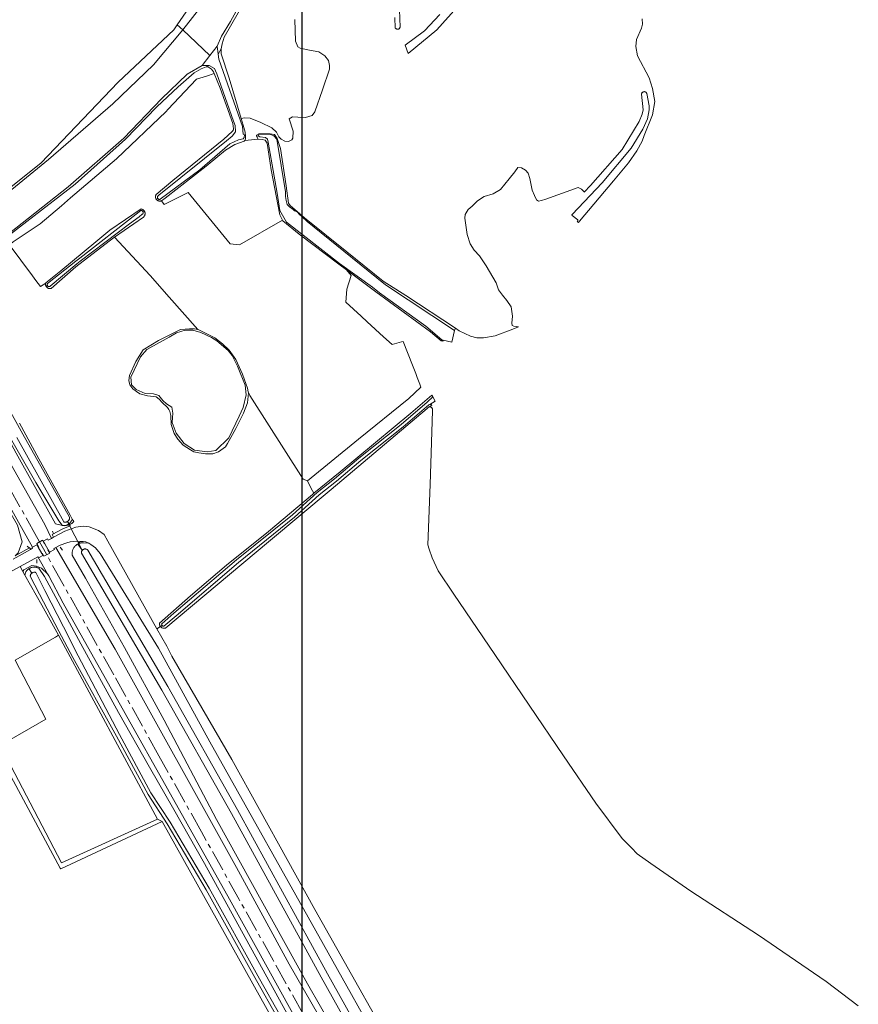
# Model space of a CAD drawing. Extents: x 154222 to 160093, y 456746 to 462495.
# Tile 16 of 254: x 156190 to 156486, y 460110 to 460459. Entities that reach past the tile are written whole.
import ezdxf

# ---------------------------------------------------------------- set-up
doc = ezdxf.new("R2010")
doc.units = 0
doc.header["$LTSCALE"] = 0.75
doc.linetypes.add('AM-AS', pattern=[16, 10, -2, 2, -2])
doc.linetypes.add('IE-TERREINAFSCHEIDING', pattern=[10, 8, -2])
doc.layers.get('DEFPOINTS').update_dxf_attribs({"linetype": 'CONTINUOUS'})
for name, color, linetype, lineweight in [('B-XX-AM-AS_SPOOR-G', 252, 'AM-AS', 18), ('B-XX-GR-BOS_GEMENGD-GV', 252, 'CONTINUOUS', 13), ('B-XX-GR-BOS_LOOF-GV', 252, 'CONTINUOUS', 13), ('B-XX-GR-GRAS-GV', 252, 'CONTINUOUS', 13), ('B-XX-GR-GROENVOORZIENING-GV', 252, 'CONTINUOUS', 18), ('B-XX-IE-TERREINAFSCHEIDING-G', 252, 'IE-TERREINAFSCHEIDING', 18), ('B-XX-KW-KUNSTWERK_DUIKER-G', 252, 'CONTINUOUS', 18), ('B-XX-OG-TERREIN_CULTUURSCHEIDING-GV', 252, 'CONTINUOUS', 18), ('B-XX-OG-TERREIN_ERF-GV', 252, 'CONTINUOUS', 18), ('B-XX-OG-WATER_MEER-GV', 252, 'CONTINUOUS', 18), ('B-XX-OG-WATER_SLOOT-GV', 252, 'CONTINUOUS', 18), ('B-XX-VH-VERHARDING_GESLOTEN-GV', 252, 'CONTINUOUS', 18), ('B-XX-VH-VERHARDING_HALFVERHARDING-GV', 252, 'CONTINUOUS', 18)]:
    doc.layers.add(name, color=color, linetype=linetype, lineweight=lineweight)

msp = doc.modelspace()

# ---------------------------------------------------------------- linework, layer by layer
at = {"layer": 'B-XX-AM-AS_SPOOR-G'}
msp.add_lwpolyline([(156295.548, 460096.787), (156279.195, 460126.128), (156267.28, 460147.477), (156253.882, 460171.497), (156238.888, 460198.336), (156222.944, 460226.888), (156204.983, 460259.071), (156195.644, 460275.849), (156179.337, 460305.042), (156165.724, 460329.395), (156152.567, 460352.997)], dxfattribs=at)
at = {"layer": 'B-XX-GR-BOS_GEMENGD-GV'}
msp.add_lwpolyline([(156162.397, 460380.075), (156197.11, 460407.816), (156224.51, 460436.387), (156244.148, 460454.959), (156245.346, 460456.704), (156258.061, 460475.222)], dxfattribs=at)
at = {"layer": 'B-XX-GR-BOS_LOOF-GV'}
for points in [[(156269.64, 460465.786), (156261.924, 460452.303), (156261.178, 460450.009), (156260.853, 460448.182), (156260.841, 460446.406), (156263.712, 460437.818), (156267.927, 460423.614), (156269.092, 460423.818), (156271.129, 460423.7), (156274.829, 460422.213), (156278.787, 460420.254), (156280.449, 460418.728), (156281.275, 460417.155), (156282.053, 460416.262), (156283.355, 460415.574), (156284.713, 460415.513), (156285.814, 460416.081), (156286.236, 460416.653), (156286.251, 460419.056), (156284.869, 460423.454), (156286.023, 460424.126), (156288.008, 460424.113), (156290.724, 460423.887), (156292.976, 460424.708), (156293.924, 460425.956), (156296.639, 460433.723), (156299.09, 460441.023), (156299.098, 460442.329), (156298.744, 460444.055), (156297.501, 460445.788), (156295.368, 460447.212), (156292.132, 460447.756), (156288.741, 460448.509), (156287.96, 460448.932), (156287.084, 460450.871), (156286.873, 460458.553)], [(156189.672, 460315.851), (156196.489, 460303.299), (156207.578, 460283.369), (156208.262, 460282.023), (156208.779, 460281.146), (156208.136, 460280.465), (156207.366, 460280.048), (156207.557, 460279.576), (156204.909, 460278.532), (156201.213, 460276.534), (156201.63, 460275.566), (156205.666, 460277.728), (156209.578, 460279.164), (156212.102, 460279.468), (156214.242, 460279.314), (156217.496, 460277.992), (156219.588, 460276.497), (156220.892, 460274.195), (156238.195, 460243.228), (156239.446, 460244.013), (156239.436, 460244.024), (156239.341, 460244.156), (156239.26, 460244.297), (156239.193, 460244.444), (156239.141, 460244.598), (156239.103, 460244.756), (156239.081, 460244.917), (156239.075, 460245.079), (156239.084, 460245.24), (156250.087, 460254.883), (156262.741, 460265.705), (156277.56, 460277.649), (156293.097, 460290.717), (156293.642, 460291.158), (156292.662, 460292.792), (156291.324, 460295.512), (156289.807, 460296.07), (156271.034, 460325.687), (156270.441, 460326.925), (156270.497, 460326.594), (156270.138, 460323.135), (156268.768, 460319.442), (156266.089, 460314.027), (156263.17, 460308.661), (156262.441, 460307.512), (156259.978, 460305.797), (156257.906, 460305.041), (156255.31, 460305.01), (156252.956, 460305.362), (156251.276, 460305.758), (156249.983, 460306.439), (156247.445, 460308.09), (156245.584, 460310.217), (156244.299, 460312.197), (156243.166, 460315.425), (156243.043, 460318.647), (156242.763, 460320.043), (156242.383, 460320.767), (156241.907, 460321.395), (156239.996, 460323.234), (156238.946, 460324.394), (156237.941, 460325.17), (156234.867, 460325.575), (156232.131, 460326.266), (156230.934, 460327.043), (156229.642, 460328.012), (156228.642, 460329.413), (156228.219, 460330.954), (156228.471, 460332.779), (156230.715, 460337.717), (156233.337, 460341.786), (156238.744, 460345.164), (156246.557, 460349.056), (156249.635, 460349.276), (156251.414, 460349.217), (156252.599, 460348.949), (156242.555, 460360.461), (156235.845, 460368.152), (156223.181, 460381.608), (156222.812, 460381.352), (156209.585, 460371.126), (156200.823, 460363.542), (156200.675, 460363.499), (156200.523, 460363.472), (156200.369, 460363.46), (156200.214, 460363.465), (156200.061, 460363.485), (156199.911, 460363.521), (156199.765, 460363.573), (156199.626, 460363.639), (156199.493, 460363.719), (156199.37, 460363.812), (156199.258, 460363.918), (156199.157, 460364.034), (156199.078, 460364.146), (156199.068, 460364.161), (156198.993, 460364.295), (156198.932, 460364.437), (156198.887, 460364.585), (156198.856, 460364.736), (156198.842, 460364.889), (156198.844, 460365.043), (156198.861, 460365.197), (156198.895, 460365.347), (156197.053, 460364.212), (156195.447, 460366.365), (156194.219, 460368.002), (156185.971, 460379)]]:
    msp.add_lwpolyline(points, dxfattribs=at)
for points in [[(156256.393, 460441.793), (156255.609, 460441.85), (156253.828, 460441.183), (156251.311, 460439.683), (156245.636, 460434.756), (156238.119, 460427.751), (156227.124, 460416.328), (156209.308, 460400.402), (156189.645, 460385.148), (156184.372, 460381.093), (156185.971, 460379), (156186.652, 460379.459), (156187.437, 460379.989), (156196.951, 460386.408), (156204.454, 460392.771), (156207.677, 460395.504), (156223.938, 460409.295), (156241.401, 460426.096), (156242.019, 460426.752), (156252.117, 460437.473), (156255.701, 460438.598), (156258.413, 460439.449), (156258.158, 460440.057), (156257.485, 460441.002)], [(156275.327, 460416.148), (156273.918, 460416.313), (156269.264, 460415.837), (156268.949, 460415.526), (156265.754, 460414.345), (156262.398, 460412.433), (156255.568, 460406.73), (156241.126, 460395.381), (156239.753, 460394.503), (156240.684, 460393.243), (156249.206, 460397.389), (156264.003, 460379.244), (156267.35, 460378.923), (156282.521, 460387.671), (156281.633, 460389.568), (156278.497, 460405.417), (156277.147, 460414.882), (156276.371, 460415.984)], [(156204.514, 460160.48), (156186.585, 460194.808), (156185.79, 460194.417), (156184.966, 460194.236), (156204.034, 460158.588), (156204.179, 460158.317), (156239.977, 460175.056), (156238.38, 460175.958)]]:
    msp.add_lwpolyline(points, close=True, dxfattribs=at)
at = {"layer": 'B-XX-GR-GRAS-GV'}
for points in [[(156185.971, 460379), (156194.219, 460368.002), (156195.447, 460366.365), (156197.053, 460364.212), (156198.895, 460365.347), (156198.944, 460365.493), (156198.962, 460365.538), (156204.223, 460369.711), (156216.656, 460379.943), (156221.554, 460384.098), (156232.617, 460391.612), (156232.71, 460391.595), (156232.867, 460391.551), (156233.019, 460391.492), (156233.164, 460391.418), (156233.301, 460391.33), (156233.429, 460391.229), (156233.547, 460391.117), (156233.653, 460390.993), (156233.681, 460390.953), (156233.747, 460390.859), (156233.827, 460390.718), (156233.893, 460390.569), (156233.943, 460390.414), (156233.979, 460390.255), (156233.998, 460390.093), (156234.002, 460389.931), (156233.99, 460389.769), (156233.962, 460389.608), (156233.918, 460389.452), (156233.859, 460389.3), (156233.786, 460389.155), (156233.698, 460389.018), (156233.598, 460388.89), (156233.485, 460388.773), (156223.181, 460381.608), (156235.845, 460368.152), (156242.555, 460360.461), (156252.599, 460348.949), (156252.95, 460348.87), (156258.604, 460346.045), (156261.379, 460343.96), (156263.721, 460341.734), (156266.102, 460338.353), (156268.425, 460333.194), (156270.219, 460328.23), (156270.441, 460326.925), (156271.034, 460325.687), (156289.807, 460296.07), (156291.324, 460295.512), (156309.382, 460310.194), (156327.156, 460324.596), (156331.458, 460328.683), (156331.095, 460329.655), (156330.161, 460332.033), (156329.601, 460333.458), (156328.465, 460336.349), (156325.154, 460344.778), (156324.537, 460344.602), (156321.305, 460343.678), (156318.246, 460346.466), (156312.488, 460351.713), (156310.28, 460353.725), (156304.901, 460358.627), (156305.298, 460363.257), (156306.753, 460368.152), (156305.208, 460370.084), (156302.469, 460372.141), (156288.38, 460382.733), (156282.663, 460387.367), (156282.521, 460387.671), (156267.35, 460378.923), (156264.003, 460379.244), (156249.206, 460397.389), (156240.684, 460393.243), (156239.753, 460394.503), (156239.74, 460394.495), (156239.589, 460394.449), (156239.435, 460394.418), (156239.279, 460394.403), (156239.122, 460394.404), (156238.966, 460394.422), (156238.812, 460394.454), (156238.662, 460394.503), (156238.518, 460394.566), (156238.381, 460394.643), (156238.253, 460394.734), (156238.134, 460394.838), (156238.027, 460394.953), (156237.944, 460395.06), (156237.931, 460395.078), (156237.849, 460395.212), (156237.781, 460395.354), (156237.727, 460395.502), (156237.689, 460395.655), (156237.667, 460395.81), (156237.66, 460395.967), (156237.669, 460396.124), (156237.695, 460396.279), (156237.735, 460396.431), (156237.791, 460396.578), (156237.853, 460396.702), (156243.802, 460401.642), (156261.871, 460416.312), (156264.814, 460418.957), (156265.288, 460419.633), (156265.29, 460419.895), (156264.989, 460421.778), (156260.576, 460434.294), (156258.413, 460439.449), (156255.701, 460438.598), (156252.117, 460437.473), (156242.019, 460426.752), (156241.401, 460426.096), (156223.938, 460409.295), (156207.677, 460395.504), (156204.454, 460392.771), (156196.951, 460386.408), (156187.437, 460379.989)], [(156485.954, 460109.891), (156474.621, 460118.589), (156450.75, 460134.889), (156426.773, 460150.456), (156412.722, 460160.204), (156407.865, 460163.715), (156405.777, 460165.758), (156402.54, 460169.057), (156393.252, 460181.621), (156381.826, 460198.267), (156357.515, 460234.124), (156343.012, 460255.48), (156337.587, 460263.698), (156335.398, 460268.303), (156334.357, 460271.338), (156333.913, 460272.937), (156334.679, 460294.241), (156335.591, 460320.231), (156335.494, 460320.84), (156335.474, 460320.942), (156335.437, 460321.059), (156335.384, 460321.17), (156335.318, 460321.272), (156335.239, 460321.366), (156335.148, 460321.448), (156335.047, 460321.517), (156334.938, 460321.573), (156334.823, 460321.615), (156334.703, 460321.641), (156334.581, 460321.651), (156334.459, 460321.645), (156334.339, 460321.623), (156334.222, 460321.586), (156334.111, 460321.534), (156333.635, 460321.102), (156299.768, 460292.509), (156277.64, 460273.958), (156241.345, 460243.531), (156241.315, 460243.518), (156241.164, 460243.466), (156241.009, 460243.428), (156240.851, 460243.407), (156240.691, 460243.401), (156240.532, 460243.411), (156240.374, 460243.437), (156240.219, 460243.479), (156240.069, 460243.536), (156239.924, 460243.607), (156239.788, 460243.693), (156239.66, 460243.791), (156239.542, 460243.902), (156239.446, 460244.013), (156238.195, 460243.228), (156241.65, 460237.044), (156243.483, 460233.546), (156264.585, 460196.995), (156293.99, 460144.002), (156329.215, 460081.507)], [(156189.129, 460270.094), (156190.61, 460274.007), (156188.918, 460279.897)], [(156323.545, 460061.598), (156291.431, 460117.729), (156259.248, 460175.8), (156240.789, 460210.9), (156226.695, 460236.616), (156212.989, 460261.083), (156208.277, 460269.29), (156208.263, 460269.387), (156208.241, 460269.631), (156208.234, 460269.875), (156208.244, 460270.119), (156208.269, 460270.362), (156208.31, 460270.602), (156208.366, 460270.84), (156208.437, 460271.073), (156208.524, 460271.301), (156208.625, 460271.523), (156208.74, 460271.738), (156208.869, 460271.944), (156209.01, 460272.142), (156209.165, 460272.33), (156209.331, 460272.507), (156209.508, 460272.673), (156209.696, 460272.827), (156209.893, 460272.968), (156210.099, 460273.096), (156210.18, 460273.139), (156210.312, 460273.209), (156210.326, 460273.216), (156210.742, 460273.738), (156211.441, 460274.113), (156209.87, 460274.209), (156207.566, 460274.004), (156206.319, 460273.621), (156204.052, 460272.755), (156202.471, 460271.977), (156223.396, 460236.064), (156266.325, 460158.786), (156284.865, 460124.678), (156308.288, 460083.91)], [(156328.868, 460016.018), (156239.977, 460175.056), (156204.179, 460158.317), (156204.034, 460158.588), (156184.966, 460194.236), (156185.79, 460194.417), (156184.128, 460198.072), (156183.027, 460197.861), (156179.246, 460204.93), (156152.403, 460191.722), (156137.574, 460184.425), (156127.943, 460207.454), (156113.324, 460200.958), (156115.14, 460177.92), (156117.197, 460155.376), (156172.275, 460143.138), (156184.62, 460148.411), (156185.453, 460145.508), (156185.476, 460145.429), (156183.952, 460144.811), (156172.89, 460140.329), (156110.254, 460153.932), (156109.416, 460154.114), (156110.446, 460073.773)]]:
    msp.add_lwpolyline(points, dxfattribs=at)
for points in [[(156156.145, 460355.16), (156198.529, 460280.067), (156200.884, 460275.166), (156201.63, 460275.566), (156201.213, 460276.534), (156204.909, 460278.532), (156207.557, 460279.576), (156207.366, 460280.048), (156207.013, 460279.856), (156205.386, 460279.646), (156202.353, 460280.318), (156188.475, 460305.352), (156170.856, 460337.654), (156161.939, 460351.931), (156160.815, 460352.505), (156159.912, 460352.65), (156159.451, 460352.883), (156158.792, 460354.038), (156158.869, 460354.78), (156158.135, 460356.091), (156158.078, 460356.192), (156157.447, 460355.941)], [(156149.313, 460351.13), (156149.099, 460351.054), (156153.696, 460343.503), (156172.821, 460307.635), (156188.918, 460279.897), (156190.61, 460274.007), (156189.129, 460270.094), (156188.09, 460268.958), (156193.22, 460271.852), (156193.341, 460271.604), (156193.868, 460271.446), (156194.266, 460271.666), (156194.068, 460272.008), (156194.245, 460272.101), (156189.316, 460280.92), (156170.025, 460315.34), (156149.732, 460351.092), (156149.638, 460351.258), (156149.579, 460351.224)], [(156212.976, 460273.938), (156213.051, 460273.908), (156213.841, 460273.459), (156214.151, 460273.438), (156213.291, 460273.891)], [(156189.849, 460265.225), (156190.809, 460263.526), (156191.109, 460264.097), (156193.949, 460265.592), (156195.68, 460265.342), (156197.423, 460264.64), (156199.492, 460262.631), (156196.05, 460268.642)], [(156238.38, 460175.958), (156203.455, 460240.913), (156202.358, 460240.289), (156188.109, 460232.182), (156198.957, 460211.28), (156182.818, 460202.02), (156186.585, 460194.808), (156204.514, 460160.48)]]:
    msp.add_lwpolyline(points, close=True, dxfattribs=at)
at = {"layer": 'B-XX-GR-GROENVOORZIENING-GV'}
msp.add_lwpolyline([(156193.513, 460271.249), (156193.868, 460271.446), (156193.341, 460271.604)], close=True, dxfattribs=at)
at = {"layer": 'B-XX-IE-TERREINAFSCHEIDING-G'}
for points in [[(156201.277, 460277.77), (156201.654, 460276.773)], [(156192.345, 460272.424), (156193.083, 460271.775)], [(156204.053, 460272.074), (156204.875, 460271.047)], [(156195.798, 460267.739), (156195.764, 460266.459)]]:
    msp.add_lwpolyline(points, dxfattribs=at)
at = {"layer": 'B-XX-KW-KUNSTWERK_DUIKER-G'}
msp.add_lwpolyline([(156211.826, 460270.993), (156206.59, 460281.128)], dxfattribs=at)
at = {"layer": 'B-XX-OG-TERREIN_CULTUURSCHEIDING-GV'}
msp.add_lwpolyline([(156187.352, 460267.835), (156193.513, 460271.249), (156193.341, 460271.604), (156193.22, 460271.852), (156188.09, 460268.958)], dxfattribs=at)
at = {"layer": 'B-XX-OG-TERREIN_ERF-GV'}
for points in [[(156344.071, 460462.865), (156337.085, 460454.917), (156326.99, 460446.611), (156325.933, 460449.458), (156332.728, 460454.619), (156338.119, 460460.328)], [(156286.873, 460458.553), (156287.084, 460450.871), (156287.96, 460448.932), (156288.741, 460448.509), (156292.132, 460447.756), (156295.368, 460447.212), (156297.501, 460445.788), (156298.744, 460444.055), (156299.098, 460442.329), (156299.09, 460441.023), (156296.639, 460433.723), (156293.924, 460425.956), (156292.976, 460424.708), (156290.724, 460423.887), (156288.008, 460424.113), (156286.023, 460424.126), (156284.869, 460423.454), (156286.251, 460419.056), (156286.236, 460416.653), (156285.814, 460416.081), (156284.713, 460415.513), (156283.355, 460415.574), (156282.053, 460416.262), (156281.275, 460417.155), (156280.449, 460418.728), (156278.787, 460420.254), (156274.829, 460422.213), (156271.129, 460423.7), (156269.092, 460423.818), (156267.927, 460423.614), (156268.62, 460421.275), (156269.335, 460418.711), (156269.482, 460417.194), (156269.477, 460416.411), (156269.264, 460415.837), (156273.918, 460416.313), (156273.35, 460417.362), (156273.35, 460417.391), (156273.352, 460417.728), (156274.138, 460418.141), (156278.214, 460418.219), (156279.674, 460417.896), (156280.71, 460416.478), (156281.785, 460413.023), (156283.789, 460399.845), (156284.637, 460393.623), (156285.207, 460392.836), (156290.35, 460388.519), (156305.266, 460376.406), (156318.05, 460366.084), (156326.115, 460361.069), (156343.605, 460349.456), (156344.946, 460348.565), (156348.956, 460346.607), (156351.199, 460346.07), (156353.55, 460346.054), (156357.629, 460346.812), (156363.914, 460349.174), (156365.868, 460349.946), (156364.286, 460350.143), (156363.659, 460350.405), (156363.503, 460351.295), (156363.768, 460353.753), (156363.303, 460356.997), (156361.842, 460359.3), (156360.223, 460361.134), (156358.866, 460363.071), (156357.981, 460365.479), (156354.538, 460371.499), (156352.085, 460375.008), (156350.309, 460376.998), (156348.796, 460379.25), (156347.755, 460382.547), (156346.927, 460388.354), (156347.086, 460389.662), (156348.135, 460391.438), (156349.549, 460392.639), (156351.435, 460394.519), (156353.739, 460396.033), (156356.931, 460396.917), (156359.601, 460398.534), (156362.589, 460402.296), (156364.58, 460404.699), (156365.681, 460406.214), (156366.936, 460406.108), (156368.4, 460405.373), (156369.287, 460404.273), (156369.964, 460402.337), (156370.795, 460398.203), (156371.524, 460396.424), (156372.254, 460394.853), (156372.986, 460394.329), (156374.032, 460394.641), (156375.602, 460395.109), (156386.959, 460399.224), (156388.214, 460398.594), (156389.049, 460397.756), (156389.092, 460397.541), (156391.349, 460399.869), (156402.563, 460412.666), (156408.489, 460422.543), (156409.644, 460425.156), (156409.96, 460426.62), (156409.393, 460432.166), (156409.406, 460432.288), (156409.435, 460432.408), (156409.479, 460432.523), (156409.538, 460432.631), (156409.61, 460432.731), (156409.694, 460432.821), (156409.789, 460432.9), (156409.894, 460432.965), (156410.006, 460433.016), (156410.123, 460433.053), (156410.137, 460433.055), (156410.244, 460433.074), (156410.367, 460433.079), (156410.49, 460433.068), (156410.609, 460433.042), (156410.725, 460433), (156410.834, 460432.943), (156410.934, 460432.873), (156411.025, 460432.791), (156411.104, 460432.697), (156411.17, 460432.594), (156411.222, 460432.483), (156411.225, 460432.477), (156412.033, 460428.077), (156412.031, 460426.612), (156411.451, 460423.475), (156409.876, 460419.816), (156405.733, 460413.127), (156395.514, 460400.903), (156384.814, 460389.688), (156384.803, 460389.669), (156384.784, 460389.604), (156384.781, 460389.536), (156384.793, 460389.47), (156384.821, 460389.409), (156384.863, 460389.355), (156384.915, 460389.313), (156386.87, 460387.805), (156386.869, 460387.733), (156386.854, 460387.601), (156386.823, 460387.472), (156386.778, 460387.348), (156386.717, 460387.229), (156386.643, 460387.119), (156386.634, 460387.109), (156387.122, 460386.781), (156387.472, 460387.345), (156399.509, 460401.566), (156404.76, 460407.863), (156407.702, 460412.122), (156409.646, 460415.581), (156410.324, 460417.529), (156413.279, 460424.885), (156414.087, 460429.637), (156413.236, 460434.23), (156412.113, 460437.925), (156408.009, 460445.689), (156407.373, 460449.077), (156407.629, 460451.563), (156409.384, 460455.482), (156409.679, 460456.899), (156409.583, 460458.764)], [(156323.823, 460461.976), (156324.091, 460455.816), (156324.045, 460455.701), (156323.984, 460455.594), (156323.909, 460455.495), (156323.823, 460455.406), (156323.726, 460455.329), (156323.62, 460455.265), (156323.506, 460455.215), (156323.388, 460455.18), (156323.309, 460455.167), (156323.266, 460455.16), (156323.142, 460455.156), (156323.019, 460455.168), (156322.899, 460455.196), (156322.784, 460455.239), (156322.676, 460455.296), (156322.575, 460455.367), (156322.485, 460455.45), (156322.407, 460455.544), (156322.385, 460455.575), (156322.183, 460459.264)], [(156182.818, 460202.02), (156198.957, 460211.28), (156188.109, 460232.182), (156202.358, 460240.289), (156203.455, 460240.913), (156197.553, 460251.587), (156191.543, 460262.227), (156190.809, 460263.526), (156189.849, 460265.225), (156184.096, 460262.055)]]:
    msp.add_lwpolyline(points, dxfattribs=at)
at = {"layer": 'B-XX-OG-WATER_MEER-GV'}
msp.add_lwpolyline([(156250.865, 460348.76), (156248.126, 460348.826), (156245.091, 460347.884), (156242.549, 460346.342), (156242.469, 460346.32), (156234.658, 460341.897), (156232.378, 460339.352), (156229.003, 460332.198), (156229.2, 460329.458), (156230.833, 460327.786), (156233.968, 460326.333), (156236.952, 460326.302), (156238.9, 460325.624), (156240.285, 460323.944), (156241.556, 460322.791), (156243.445, 460321.597), (156243.765, 460319.394), (156243.546, 460316.188), (156244.936, 460312.401), (156247.81, 460308.76), (156251.402, 460306.384), (156255.883, 460305.78), (156259.008, 460306.186), (156263.641, 460310.702), (156267.241, 460318.332), (156268.682, 460321.386), (156269.673, 460325.927), (156269.297, 460329.315), (156266.696, 460336.014), (156264.75, 460339.872), (156263.319, 460341.613), (156259.35, 460344.955), (156257.435, 460346.122), (156253.697, 460347.973)], close=True, dxfattribs=at)
at = {"layer": 'B-XX-OG-WATER_SLOOT-GV'}
for points in [[(156258.061, 460475.222), (156245.346, 460456.704), (156247.351, 460454.93), (156247.383, 460454.969), (156254.137, 460463.702)], [(156254.137, 460463.702), (156247.383, 460454.969), (156247.351, 460454.93), (156256.921, 460445.854), (156259.475, 460449.138), (156260.997, 460452.751), (156264.201, 460457.935), (156274.013, 460476.073)], [(156274.013, 460476.073), (156264.201, 460457.935), (156260.997, 460452.751), (156259.475, 460449.138), (156259.834, 460446.35), (156260.853, 460448.182), (156261.178, 460450.009), (156261.924, 460452.303), (156269.64, 460465.786)], [(156188.475, 460305.352), (156202.353, 460280.318), (156205.386, 460279.646), (156207.013, 460279.856), (156207.366, 460280.048), (156208.136, 460280.465), (156208.779, 460281.146), (156208.262, 460282.023), (156208.204, 460281.814), (156208.13, 460281.609), (156208.042, 460281.409), (156207.94, 460281.217), (156207.824, 460281.032), (156207.695, 460280.857), (156207.553, 460280.691), (156207.4, 460280.536), (156207.237, 460280.393), (156207.126, 460280.309), (156207.063, 460280.262), (156206.881, 460280.144), (156206.691, 460280.04), (156206.493, 460279.95), (156206.29, 460279.875), (156206.082, 460279.815), (156205.871, 460279.77), (156205.657, 460279.741), (156205.442, 460279.729), (156205.226, 460279.731), (156205.012, 460279.75), (156204.799, 460279.785), (156204.66, 460279.817), (156203.554, 460281.322), (156195.351, 460294.928), (156171.133, 460337.241)], [(156171.133, 460337.241), (156195.351, 460294.928), (156203.554, 460281.322), (156204.66, 460279.817), (156204.799, 460279.785), (156205.012, 460279.75), (156205.226, 460279.731), (156205.442, 460279.729), (156205.657, 460279.741), (156205.871, 460279.77), (156206.082, 460279.815), (156206.29, 460279.875), (156206.493, 460279.95), (156206.691, 460280.04), (156206.881, 460280.144), (156207.063, 460280.262), (156207.126, 460280.309), (156206.59, 460281.128), (156206.508, 460281.08), (156206.368, 460281.016), (156206.222, 460280.968), (156206.071, 460280.934), (156205.918, 460280.917), (156205.764, 460280.915), (156205.611, 460280.929), (156205.46, 460280.959), (156205.338, 460280.996), (156188.645, 460310.837)], [(156177.294, 460336.338), (156190.828, 460312.055), (156207.292, 460282.625), (156207.307, 460282.471), (156207.307, 460282.317), (156207.291, 460282.164), (156207.258, 460282.014), (156207.211, 460281.867), (156207.148, 460281.726), (156207.072, 460281.593), (156206.982, 460281.468), (156206.879, 460281.353), (156206.765, 460281.249), (156206.641, 460281.158), (156206.59, 460281.128), (156207.126, 460280.309), (156207.237, 460280.393), (156207.4, 460280.536), (156207.553, 460280.691), (156207.695, 460280.857), (156207.824, 460281.032), (156207.94, 460281.217), (156208.042, 460281.409), (156208.13, 460281.609), (156208.204, 460281.814), (156208.262, 460282.023), (156207.578, 460283.369), (156196.489, 460303.299), (156189.672, 460315.851)], [(156188.645, 460310.837), (156205.338, 460280.996), (156205.46, 460280.959), (156205.611, 460280.929), (156205.764, 460280.915), (156205.918, 460280.917), (156206.071, 460280.934), (156206.222, 460280.968), (156206.368, 460281.016), (156206.508, 460281.08), (156206.59, 460281.128), (156206.641, 460281.158), (156206.765, 460281.249), (156206.879, 460281.353), (156206.982, 460281.468), (156207.072, 460281.593), (156207.148, 460281.726), (156207.211, 460281.867), (156207.258, 460282.014), (156207.291, 460282.164), (156207.307, 460282.317), (156207.307, 460282.471), (156207.292, 460282.625), (156190.828, 460312.055), (156177.294, 460336.338)], [(156326.378, 460066.058), (156296.254, 460120.04), (156264.495, 460177.983), (156239.868, 460221.536), (156211.542, 460269.905), (156211.49, 460270), (156211.485, 460270.133), (156211.496, 460270.278), (156211.522, 460270.421), (156211.564, 460270.56), (156211.621, 460270.694), (156211.692, 460270.821), (156211.777, 460270.939), (156211.826, 460270.993), (156210.18, 460273.139), (156210.099, 460273.096), (156209.893, 460272.968), (156209.696, 460272.827), (156209.508, 460272.673), (156209.331, 460272.507), (156209.165, 460272.33), (156209.01, 460272.142), (156208.869, 460271.944), (156208.74, 460271.738), (156208.625, 460271.523), (156208.524, 460271.301), (156208.437, 460271.073), (156208.366, 460270.84), (156208.31, 460270.602), (156208.269, 460270.362), (156208.244, 460270.119), (156208.234, 460269.875), (156208.241, 460269.631), (156208.263, 460269.387), (156208.277, 460269.29), (156212.989, 460261.083), (156226.695, 460236.616), (156240.789, 460210.9), (156259.248, 460175.8), (156291.431, 460117.729), (156323.545, 460061.598)], [(156319.084, 460092.306), (156296.999, 460131.62), (156256.835, 460203.297), (156238.754, 460236.375), (156218.106, 460269.785), (156216.44, 460271.79), (156214.867, 460273.061), (156214.151, 460273.438), (156213.841, 460273.459), (156212.187, 460273.574), (156211.946, 460273.584), (156211.705, 460273.577), (156211.464, 460273.555), (156211.226, 460273.517), (156210.991, 460273.463), (156210.759, 460273.393), (156210.533, 460273.309), (156210.326, 460273.216), (156210.312, 460273.209), (156210.18, 460273.139), (156211.826, 460270.993), (156211.874, 460271.047), (156211.983, 460271.144), (156212.102, 460271.229), (156212.229, 460271.3), (156212.363, 460271.356), (156212.502, 460271.398), (156212.645, 460271.424), (156212.791, 460271.433), (156212.936, 460271.427), (156213.08, 460271.406), (156213.22, 460271.368), (156213.356, 460271.315), (156213.485, 460271.248), (156213.606, 460271.167), (156213.717, 460271.073), (156213.817, 460270.968), (156242.035, 460222.784), (156266.679, 460179.199), (156298.442, 460121.25), (156328.557, 460067.283)], [(156328.557, 460067.283), (156298.442, 460121.25), (156266.679, 460179.199), (156242.035, 460222.784), (156213.817, 460270.968), (156213.717, 460271.073), (156213.606, 460271.167), (156213.485, 460271.248), (156213.356, 460271.315), (156213.22, 460271.368), (156213.08, 460271.406), (156212.936, 460271.427), (156212.791, 460271.433), (156212.645, 460271.424), (156212.502, 460271.398), (156212.363, 460271.356), (156212.229, 460271.3), (156212.102, 460271.229), (156211.983, 460271.144), (156211.874, 460271.047), (156211.826, 460270.993), (156211.777, 460270.939), (156211.692, 460270.821), (156211.621, 460270.694), (156211.564, 460270.56), (156211.522, 460270.421), (156211.496, 460270.278), (156211.485, 460270.133), (156211.49, 460270), (156211.542, 460269.905), (156239.868, 460221.536), (156264.495, 460177.983), (156296.254, 460120.04), (156326.378, 460066.058)], [(156294.653, 460091.882), (156263.807, 460147.623), (156205.099, 460252.259), (156199.952, 460261.905), (156199.492, 460262.631), (156197.423, 460264.64), (156195.68, 460265.342), (156193.949, 460265.592), (156191.109, 460264.097), (156190.809, 460263.526), (156191.543, 460262.227), (156191.582, 460262.449), (156191.637, 460262.669), (156191.707, 460262.884), (156191.792, 460263.094), (156191.892, 460263.298), (156192.006, 460263.495), (156192.133, 460263.683), (156192.273, 460263.862), (156192.426, 460264.03), (156192.591, 460264.189), (156192.766, 460264.335), (156192.951, 460264.469), (156192.965, 460264.478), (156193.145, 460264.59), (156193.347, 460264.698), (156193.556, 460264.791), (156193.771, 460264.87), (156193.992, 460264.934), (156194.216, 460264.983), (156194.443, 460265.016), (156194.672, 460265.033), (156194.901, 460265.035), (156195.13, 460265.021), (156195.358, 460264.992), (156195.582, 460264.947), (156195.803, 460264.886), (156196.02, 460264.811), (156196.23, 460264.721), (156196.433, 460264.616), (156198.406, 460261.719), (156211.29, 460237.894), (156224.598, 460213.582), (156235.606, 460194.324), (156244.185, 460179.31), (156255.039, 460160.302), (156265.519, 460141.14), (156284.115, 460107.372)], [(156287.683, 460093.476), (156273.39, 460118.931), (156255.621, 460150.958), (156241.836, 460174.249), (156235.04, 460184.64), (156223.851, 460205.233), (156208.459, 460233.063), (156203.503, 460242.363), (156196.689, 460255.401), (156193.421, 460261.84), (156193.432, 460261.926), (156193.464, 460262.078), (156193.511, 460262.226), (156193.574, 460262.369), (156193.651, 460262.504), (156193.741, 460262.631), (156193.844, 460262.747), (156193.958, 460262.853), (156194.021, 460262.9), (156192.965, 460264.478), (156192.951, 460264.469), (156192.766, 460264.335), (156192.591, 460264.189), (156192.426, 460264.03), (156192.273, 460263.862), (156192.133, 460263.683), (156192.006, 460263.495), (156191.892, 460263.298), (156191.792, 460263.094), (156191.707, 460262.884), (156191.637, 460262.669), (156191.582, 460262.449), (156191.543, 460262.227), (156197.553, 460251.587), (156203.455, 460240.913), (156238.38, 460175.958), (156239.977, 460175.056), (156328.868, 460016.018)], [(156284.115, 460107.372), (156265.519, 460141.14), (156255.039, 460160.302), (156244.185, 460179.31), (156235.606, 460194.324), (156224.598, 460213.582), (156211.29, 460237.894), (156198.406, 460261.719), (156196.433, 460264.616), (156196.23, 460264.721), (156196.02, 460264.811), (156195.803, 460264.886), (156195.582, 460264.947), (156195.358, 460264.992), (156195.13, 460265.021), (156194.901, 460265.035), (156194.672, 460265.033), (156194.443, 460265.016), (156194.216, 460264.983), (156193.992, 460264.934), (156193.771, 460264.87), (156193.556, 460264.791), (156193.347, 460264.698), (156193.145, 460264.59), (156192.965, 460264.478), (156194.021, 460262.9), (156194.083, 460262.946), (156194.216, 460263.027), (156194.357, 460263.093), (156194.504, 460263.144), (156194.656, 460263.18), (156194.81, 460263.2), (156194.966, 460263.204), (156195.121, 460263.192), (156195.274, 460263.165), (156195.424, 460263.121), (156198.594, 460256.735), (156205.182, 460243.92), (156210.403, 460233.63), (156224.904, 460205.809), (156236.071, 460185.256), (156242.855, 460174.884), (156256.662, 460151.555), (156274.438, 460119.516), (156288.729, 460094.063)], [(156288.729, 460094.063), (156274.438, 460119.516), (156256.662, 460151.555), (156242.855, 460174.884), (156236.071, 460185.256), (156224.904, 460205.809), (156210.403, 460233.63), (156205.182, 460243.92), (156198.594, 460256.735), (156195.424, 460263.121), (156195.274, 460263.165), (156195.121, 460263.192), (156194.966, 460263.204), (156194.81, 460263.2), (156194.656, 460263.18), (156194.504, 460263.144), (156194.357, 460263.093), (156194.216, 460263.027), (156194.083, 460262.946), (156194.021, 460262.9), (156193.958, 460262.853), (156193.844, 460262.747), (156193.741, 460262.631), (156193.651, 460262.504), (156193.574, 460262.369), (156193.511, 460262.226), (156193.464, 460262.078), (156193.432, 460261.926), (156193.421, 460261.84), (156196.689, 460255.401), (156203.503, 460242.363), (156208.459, 460233.063), (156223.851, 460205.233), (156235.04, 460184.64), (156241.836, 460174.249), (156255.621, 460150.958), (156273.39, 460118.931), (156287.683, 460093.476)]]:
    msp.add_lwpolyline(points, dxfattribs=at)
for points in [[(156247.351, 460454.93), (156245.346, 460456.704), (156244.148, 460454.959), (156224.51, 460436.387), (156197.11, 460407.816), (156162.397, 460380.075), (156157.049, 460375.439), (156155.449, 460374.285), (156155.999, 460374.031), (156156.424, 460373.954), (156173.103, 460387.26), (156199.928, 460409.044), (156222.649, 460428.78), (156236.958, 460442.547)], [(156256.921, 460445.854), (156247.351, 460454.93), (156236.958, 460442.547), (156222.649, 460428.78), (156199.928, 460409.044), (156173.103, 460387.26), (156156.424, 460373.954), (156155.279, 460373.041), (156163.177, 460359.918), (156164.609, 460360.645), (156163.103, 460363.113), (156163.355, 460364.805), (156164.86, 460366.883), (156170.062, 460370.328), (156182.92, 460380.49), (156186.127, 460383.064), (156206.821, 460399.479), (156226.476, 460416.599), (156239.833, 460430.58), (156248.837, 460439.234), (156254.205, 460442.361)], [(156259.834, 460446.35), (156259.475, 460449.138), (156256.921, 460445.854), (156254.205, 460442.361), (156256.607, 460442.346), (156258.532, 460441.322), (156258.862, 460440.451), (156259.285, 460439.334), (156265.258, 460422.652), (156265.802, 460421.126), (156265.883, 460418.865), (156264.799, 460417.328), (156262.713, 460415.655), (156238.832, 460396.501), (156238.52, 460396.173), (156238.465, 460396.095), (156238.415, 460395.999), (156238.38, 460395.897), (156238.36, 460395.79), (156238.356, 460395.681), (156238.368, 460395.574), (156238.396, 460395.469), (156238.438, 460395.369), (156238.495, 460395.277), (156238.565, 460395.194), (156238.647, 460395.122), (156238.738, 460395.063), (156238.837, 460395.018), (156238.941, 460394.988), (156239.048, 460394.974), (156239.157, 460394.975), (156239.264, 460394.993), (156239.367, 460395.026), (156253.32, 460405.449), (156263.946, 460414.636), (156266.97, 460416.09), (156268.623, 460416.349), (156269.04, 460416.84), (156269.131, 460417.801), (156268.607, 460418.109), (156268.378, 460420.751), (156260.058, 460444.613)], [(156260.841, 460446.406), (156260.853, 460448.182), (156259.834, 460446.35), (156260.058, 460444.613), (156268.378, 460420.751), (156268.607, 460418.109), (156269.131, 460417.801), (156269.04, 460416.84), (156268.623, 460416.349), (156266.97, 460416.09), (156263.946, 460414.636), (156253.32, 460405.449), (156239.367, 460395.026), (156239.264, 460394.993), (156239.157, 460394.975), (156239.048, 460394.974), (156238.941, 460394.988), (156238.837, 460395.018), (156238.738, 460395.063), (156238.647, 460395.122), (156238.565, 460395.194), (156238.495, 460395.277), (156238.438, 460395.369), (156237.944, 460395.06), (156238.027, 460394.953), (156238.134, 460394.838), (156238.253, 460394.734), (156238.381, 460394.643), (156238.518, 460394.566), (156238.662, 460394.503), (156238.812, 460394.454), (156238.966, 460394.422), (156239.122, 460394.404), (156239.279, 460394.403), (156239.435, 460394.418), (156239.589, 460394.449), (156239.74, 460394.495), (156239.753, 460394.503), (156241.126, 460395.381), (156255.568, 460406.73), (156262.398, 460412.433), (156265.754, 460414.345), (156268.949, 460415.526), (156269.264, 460415.837), (156269.477, 460416.411), (156269.482, 460417.194), (156269.335, 460418.711), (156268.62, 460421.275), (156267.927, 460423.614), (156263.712, 460437.818)], [(156256.607, 460442.346), (156254.205, 460442.361), (156248.837, 460439.234), (156239.833, 460430.58), (156226.476, 460416.599), (156206.821, 460399.479), (156186.127, 460383.064), (156182.92, 460380.49), (156183.173, 460380.171), (156184.372, 460381.093), (156189.645, 460385.148), (156209.308, 460400.402), (156227.124, 460416.328), (156238.119, 460427.751), (156245.636, 460434.756), (156251.311, 460439.683), (156253.828, 460441.183), (156255.609, 460441.85)], [(156258.532, 460441.322), (156256.607, 460442.346), (156255.609, 460441.85), (156256.393, 460441.793), (156257.485, 460441.002), (156258.158, 460440.057), (156258.413, 460439.449), (156260.576, 460434.294), (156264.989, 460421.778), (156265.29, 460419.895), (156265.288, 460419.633), (156264.814, 460418.957), (156261.871, 460416.312), (156243.802, 460401.642), (156237.853, 460396.702), (156237.791, 460396.578), (156237.735, 460396.431), (156237.695, 460396.279), (156237.669, 460396.124), (156237.66, 460395.967), (156237.667, 460395.81), (156237.689, 460395.655), (156237.727, 460395.502), (156237.781, 460395.354), (156237.849, 460395.212), (156237.931, 460395.078), (156237.944, 460395.06), (156238.438, 460395.369), (156238.396, 460395.469), (156238.368, 460395.574), (156238.356, 460395.681), (156238.36, 460395.79), (156238.38, 460395.897), (156238.415, 460395.999), (156238.465, 460396.095), (156238.52, 460396.173), (156238.832, 460396.501), (156262.713, 460415.655), (156264.799, 460417.328), (156265.883, 460418.865), (156265.802, 460421.126), (156265.258, 460422.652), (156259.285, 460439.334), (156258.862, 460440.451)], [(156279.674, 460417.896), (156278.214, 460418.219), (156274.138, 460418.141), (156273.352, 460417.728), (156273.35, 460417.391), (156273.962, 460417.421), (156274.168, 460417.903), (156276.401, 460418.092), (156278.045, 460418.059), (156279.526, 460417.438), (156280.551, 460416.302), (156283.547, 460397.727), (156283.606, 460395.975), (156283.826, 460394.597), (156284.024, 460393.62), (156284.246, 460393.198), (156285.01, 460392.419), (156285.876, 460391.774), (156286.441, 460391.262), (156286.773, 460390.918), (156287.439, 460390.672), (156287.839, 460390.428), (156288.382, 460389.816), (156289.391, 460388.904), (156291.279, 460387.193), (156304.188, 460376.742), (156318.973, 460364.772), (156343.341, 460348.696), (156343.605, 460349.456), (156326.115, 460361.069), (156318.05, 460366.084), (156305.266, 460376.406), (156290.35, 460388.519), (156285.207, 460392.836), (156284.637, 460393.623), (156283.789, 460399.845), (156281.785, 460413.023), (156280.71, 460416.478)], [(156274.484, 460417.088), (156273.962, 460417.421), (156273.35, 460417.391), (156273.35, 460417.362), (156273.918, 460416.313), (156275.327, 460416.148), (156276.371, 460415.984), (156277.147, 460414.882), (156278.497, 460405.417), (156281.633, 460389.568), (156282.521, 460387.671), (156282.663, 460387.367), (156288.38, 460382.733), (156302.469, 460372.141), (156305.208, 460370.084), (156315.518, 460362.339), (156334.809, 460348.213), (156338.601, 460344.95), (156339.26, 460344.841), (156338.886, 460345.363), (156333.217, 460350.161), (156316.835, 460361.996), (156314.333, 460363.953), (156302.699, 460372.343), (156283.933, 460386.938), (156281.654, 460391.075), (156280.611, 460397.217), (156277.532, 460415.269), (156277.256, 460416.304), (156276.488, 460416.852)], [(156278.045, 460418.059), (156276.401, 460418.092), (156274.168, 460417.903), (156273.962, 460417.421), (156274.484, 460417.088), (156276.488, 460416.852), (156277.256, 460416.304), (156277.532, 460415.269), (156280.611, 460397.217), (156281.654, 460391.075), (156283.933, 460386.938), (156302.699, 460372.343), (156314.333, 460363.953), (156316.835, 460361.996), (156333.217, 460350.161), (156338.886, 460345.363), (156342.401, 460344.588), (156343.341, 460348.696), (156318.973, 460364.772), (156304.188, 460376.742), (156291.279, 460387.193), (156289.391, 460388.904), (156288.382, 460389.816), (156287.839, 460390.428), (156287.439, 460390.672), (156286.773, 460390.918), (156286.441, 460391.262), (156285.876, 460391.774), (156285.01, 460392.419), (156284.246, 460393.198), (156284.024, 460393.62), (156283.826, 460394.597), (156283.606, 460395.975), (156283.547, 460397.727), (156280.551, 460416.302), (156279.526, 460417.438)], [(156232.71, 460391.595), (156232.617, 460391.612), (156221.554, 460384.098), (156216.656, 460379.943), (156204.223, 460369.711), (156198.962, 460365.538), (156198.944, 460365.493), (156198.895, 460365.347), (156198.861, 460365.197), (156198.844, 460365.043), (156198.842, 460364.889), (156198.856, 460364.736), (156198.887, 460364.585), (156198.932, 460364.437), (156198.993, 460364.295), (156199.068, 460364.161), (156199.078, 460364.146), (156199.554, 460364.436), (156199.505, 460364.513), (156199.465, 460364.607), (156199.439, 460364.706), (156199.429, 460364.808), (156199.435, 460364.911), (156199.457, 460365.011), (156199.495, 460365.106), (156199.546, 460365.195), (156199.579, 460365.238), (156209.496, 460373.177), (156210.973, 460374.267), (156230.877, 460389.783), (156232.505, 460391.026), (156232.608, 460391.043), (156232.713, 460391.044), (156232.817, 460391.029), (156232.917, 460390.999), (156233.011, 460390.953), (156233.098, 460390.894), (156233.174, 460390.822), (156233.239, 460390.74), (156233.248, 460390.723), (156233.681, 460390.953), (156233.653, 460390.993), (156233.547, 460391.117), (156233.429, 460391.229), (156233.301, 460391.33), (156233.164, 460391.418), (156233.019, 460391.492), (156232.867, 460391.551)], [(156233.747, 460390.859), (156233.681, 460390.953), (156233.248, 460390.723), (156233.29, 460390.648), (156233.327, 460390.55), (156233.348, 460390.448), (156233.354, 460390.343), (156233.343, 460390.239), (156233.317, 460390.138), (156233.276, 460390.041), (156233.221, 460389.952), (156233.152, 460389.873), (156233.073, 460389.805), (156233.019, 460389.769), (156231.886, 460388.875), (156228.533, 460386.301), (156211.046, 460373.171), (156209.827, 460372.276), (156200.475, 460364.29), (156200.388, 460364.236), (156200.293, 460364.196), (156200.194, 460364.172), (156200.092, 460364.163), (156199.989, 460364.17), (156199.89, 460364.193), (156199.795, 460364.231), (156199.707, 460364.284), (156199.628, 460364.349), (156199.56, 460364.426), (156199.554, 460364.436), (156199.078, 460364.146), (156199.157, 460364.034), (156199.258, 460363.918), (156199.37, 460363.812), (156199.493, 460363.719), (156199.626, 460363.639), (156199.765, 460363.573), (156199.911, 460363.521), (156200.061, 460363.485), (156200.214, 460363.465), (156200.369, 460363.46), (156200.523, 460363.472), (156200.675, 460363.499), (156200.823, 460363.542), (156209.585, 460371.126), (156222.812, 460381.352), (156223.181, 460381.608), (156233.485, 460388.773), (156233.598, 460388.89), (156233.698, 460389.018), (156233.786, 460389.155), (156233.859, 460389.3), (156233.918, 460389.452), (156233.962, 460389.608), (156233.99, 460389.769), (156234.002, 460389.931), (156233.998, 460390.093), (156233.979, 460390.255), (156233.943, 460390.414), (156233.893, 460390.569), (156233.827, 460390.718)], [(156232.817, 460391.029), (156232.713, 460391.044), (156232.608, 460391.043), (156232.505, 460391.026), (156230.877, 460389.783), (156210.973, 460374.267), (156209.496, 460373.177), (156199.579, 460365.238), (156199.546, 460365.195), (156199.495, 460365.106), (156199.457, 460365.011), (156199.435, 460364.911), (156199.429, 460364.808), (156199.439, 460364.706), (156199.465, 460364.607), (156199.505, 460364.513), (156199.554, 460364.436), (156199.56, 460364.426), (156199.628, 460364.349), (156199.707, 460364.284), (156199.795, 460364.231), (156199.89, 460364.193), (156199.989, 460364.17), (156200.092, 460364.163), (156200.194, 460364.172), (156200.293, 460364.196), (156200.388, 460364.236), (156200.475, 460364.29), (156209.827, 460372.276), (156211.046, 460373.171), (156228.533, 460386.301), (156231.886, 460388.875), (156233.019, 460389.769), (156233.073, 460389.805), (156233.152, 460389.873), (156233.221, 460389.952), (156233.276, 460390.041), (156233.317, 460390.138), (156233.343, 460390.239), (156233.354, 460390.343), (156233.348, 460390.448), (156233.327, 460390.55), (156233.29, 460390.648), (156233.248, 460390.723), (156233.239, 460390.74), (156233.174, 460390.822), (156233.098, 460390.894), (156233.011, 460390.953), (156232.917, 460390.999)], [(156251.414, 460349.217), (156249.635, 460349.276), (156246.557, 460349.056), (156238.744, 460345.164), (156233.337, 460341.786), (156230.715, 460337.717), (156228.471, 460332.779), (156228.219, 460330.954), (156228.642, 460329.413), (156229.642, 460328.012), (156230.934, 460327.043), (156232.131, 460326.266), (156234.867, 460325.575), (156237.941, 460325.17), (156238.946, 460324.394), (156239.996, 460323.234), (156241.907, 460321.395), (156242.383, 460320.767), (156242.763, 460320.043), (156243.043, 460318.647), (156243.166, 460315.425), (156244.299, 460312.197), (156245.584, 460310.217), (156247.445, 460308.09), (156249.983, 460306.439), (156251.276, 460305.758), (156252.956, 460305.362), (156255.31, 460305.01), (156257.906, 460305.041), (156259.978, 460305.797), (156262.441, 460307.512), (156263.17, 460308.661), (156266.089, 460314.027), (156268.768, 460319.442), (156270.138, 460323.135), (156270.497, 460326.594), (156270.441, 460326.925), (156270.219, 460328.23), (156268.425, 460333.194), (156266.102, 460338.353), (156263.721, 460341.734), (156261.379, 460343.96), (156258.604, 460346.045), (156252.95, 460348.87), (156252.599, 460348.949)], [(156245.091, 460347.884), (156248.126, 460348.826), (156250.865, 460348.76), (156253.697, 460347.973), (156257.435, 460346.122), (156259.35, 460344.955), (156263.319, 460341.613), (156264.75, 460339.872), (156266.696, 460336.014), (156269.297, 460329.315), (156269.673, 460325.927), (156268.682, 460321.386), (156267.241, 460318.332), (156263.641, 460310.702), (156259.008, 460306.186), (156255.883, 460305.78), (156251.402, 460306.384), (156247.81, 460308.76), (156244.936, 460312.401), (156243.546, 460316.188), (156243.765, 460319.394), (156243.445, 460321.597), (156241.556, 460322.791), (156240.285, 460323.944), (156238.9, 460325.624), (156236.952, 460326.302), (156233.968, 460326.333), (156230.833, 460327.786), (156229.2, 460329.458), (156229.003, 460332.198), (156232.378, 460339.352), (156234.658, 460341.897), (156242.469, 460346.32), (156242.549, 460346.342)], [(156335.647, 460325.189), (156335.335, 460325.772), (156327.83, 460319.421), (156302.893, 460298.643), (156293.642, 460291.158), (156293.097, 460290.717), (156277.56, 460277.649), (156262.741, 460265.705), (156250.087, 460254.883), (156239.084, 460245.24), (156239.075, 460245.079), (156239.081, 460244.917), (156239.103, 460244.756), (156239.141, 460244.598), (156239.193, 460244.444), (156239.26, 460244.297), (156239.341, 460244.156), (156239.436, 460244.024), (156239.446, 460244.013), (156240.006, 460244.394), (156239.946, 460244.486), (156239.899, 460244.586), (156239.867, 460244.691), (156239.851, 460244.8), (156239.85, 460244.909), (156239.866, 460245.018), (156244.21, 460248.683), (156266.315, 460267.562), (156286.087, 460283.551), (156294.786, 460291.387), (156300.872, 460296.199), (156309.53, 460303.576), (156324.437, 460315.407), (156333.672, 460323.314)], [(156336.49, 460323.701), (156335.647, 460325.189), (156333.672, 460323.314), (156324.437, 460315.407), (156309.53, 460303.576), (156300.872, 460296.199), (156294.786, 460291.387), (156286.087, 460283.551), (156266.315, 460267.562), (156244.21, 460248.683), (156239.866, 460245.018), (156239.85, 460244.909), (156239.851, 460244.8), (156239.867, 460244.691), (156239.899, 460244.586), (156239.946, 460244.486), (156240.006, 460244.394), (156240.079, 460244.313), (156240.164, 460244.242), (156240.258, 460244.185), (156240.359, 460244.141), (156240.465, 460244.113), (156240.574, 460244.101), (156240.64, 460244.101), (156244.986, 460247.768), (156267.007, 460266.706), (156286.802, 460282.714), (156295.496, 460290.546), (156301.571, 460295.348), (156310.229, 460302.727), (156325.136, 460314.559), (156334.284, 460322.389), (156334.563, 460322.529)], [(156335.121, 460322.458), (156334.563, 460322.529), (156334.284, 460322.389), (156325.136, 460314.559), (156310.229, 460302.727), (156301.571, 460295.348), (156295.496, 460290.546), (156286.802, 460282.714), (156267.007, 460266.706), (156244.986, 460247.768), (156240.64, 460244.101), (156240.574, 460244.101), (156240.465, 460244.113), (156240.359, 460244.141), (156240.258, 460244.185), (156240.164, 460244.242), (156240.079, 460244.313), (156240.006, 460244.394), (156239.446, 460244.013), (156239.542, 460243.902), (156239.66, 460243.791), (156239.788, 460243.693), (156239.924, 460243.607), (156240.069, 460243.536), (156240.219, 460243.479), (156240.374, 460243.437), (156240.532, 460243.411), (156240.691, 460243.401), (156240.851, 460243.407), (156241.009, 460243.428), (156241.164, 460243.466), (156241.315, 460243.518), (156241.345, 460243.531), (156277.64, 460273.958), (156299.768, 460292.509), (156333.635, 460321.102), (156334.111, 460321.534), (156334.222, 460321.586), (156335.296, 460322.282)], [(156210.326, 460273.216), (156210.533, 460273.309), (156210.759, 460273.393), (156210.991, 460273.463), (156211.226, 460273.517), (156211.464, 460273.555), (156211.705, 460273.577), (156211.946, 460273.584), (156212.187, 460273.574), (156213.841, 460273.459), (156213.051, 460273.908), (156212.976, 460273.938), (156212.07, 460274.075), (156211.441, 460274.113), (156210.742, 460273.738)]]:
    msp.add_lwpolyline(points, close=True, dxfattribs=at)
at = {"layer": 'B-XX-VH-VERHARDING_GESLOTEN-GV'}
msp.add_lwpolyline([(156195.708, 460273.359), (156196.404, 460272.092), (156196.271, 460272.018), (156197.513, 460269.861), (156197.603, 460269.912), (156198.196, 460268.833), (156200.308, 460270.001), (156199.672, 460271.15), (156199.725, 460271.18), (156198.539, 460273.278), (156198.505, 460273.259), (156197.815, 460274.506)], close=True, dxfattribs=at)
at = {"layer": 'B-XX-VH-VERHARDING_HALFVERHARDING-GV'}
msp.add_lwpolyline([(156150.7, 460351.634), (156149.732, 460351.092), (156170.025, 460315.34), (156189.316, 460280.92), (156194.245, 460272.101), (156195.765, 460272.897), (156196.271, 460272.018), (156196.404, 460272.092), (156195.708, 460273.359), (156197.815, 460274.506), (156198.505, 460273.259), (156198.539, 460273.278), (156197.997, 460274.235), (156199.503, 460275.046), (156199.76, 460274.564), (156200.884, 460275.166), (156198.529, 460280.067), (156156.145, 460355.16), (156152.757, 460353.127), (156151.327, 460352.319), (156150.701, 460351.866), (156150.602, 460351.809)], close=True, dxfattribs=at)
for points in [[(156329.215, 460081.507), (156293.99, 460144.002), (156264.585, 460196.995), (156243.483, 460233.546), (156241.65, 460237.044), (156238.195, 460243.228), (156220.892, 460274.195), (156219.588, 460276.497), (156217.496, 460277.992), (156214.242, 460279.314), (156212.102, 460279.468), (156209.578, 460279.164), (156205.666, 460277.728), (156201.63, 460275.566), (156200.884, 460275.166), (156199.76, 460274.564), (156199.503, 460275.046), (156197.997, 460274.235), (156198.539, 460273.278), (156199.725, 460271.18), (156200.213, 460270.318), (156201.94, 460271.207), (156201.723, 460271.609), (156202.471, 460271.977), (156204.052, 460272.755), (156206.319, 460273.621), (156207.566, 460274.004), (156209.87, 460274.209), (156211.441, 460274.113), (156212.07, 460274.075), (156212.976, 460273.938), (156213.291, 460273.891), (156214.151, 460273.438), (156214.867, 460273.061), (156216.44, 460271.79), (156218.106, 460269.785), (156238.754, 460236.375), (156256.835, 460203.297), (156296.999, 460131.62), (156319.084, 460092.306)], [(156184.096, 460262.055), (156189.849, 460265.225), (156196.05, 460268.642), (156196.068, 460268.652), (156196.336, 460268.31), (156197.922, 460269.15), (156197.627, 460269.663), (156197.513, 460269.861), (156196.271, 460272.018), (156195.765, 460272.897), (156194.245, 460272.101), (156194.068, 460272.008), (156194.266, 460271.666), (156193.868, 460271.446), (156193.513, 460271.249), (156187.352, 460267.835)], [(156308.288, 460083.91), (156284.865, 460124.678), (156266.325, 460158.786), (156223.396, 460236.064), (156202.471, 460271.977), (156201.723, 460271.609), (156201.94, 460271.207), (156200.213, 460270.318), (156200.089, 460270.536), (156199.725, 460271.18), (156199.672, 460271.15), (156200.308, 460270.001), (156198.196, 460268.833), (156197.603, 460269.912), (156197.513, 460269.861), (156197.627, 460269.663), (156197.922, 460269.15), (156196.336, 460268.31), (156196.068, 460268.652), (156196.05, 460268.642), (156199.492, 460262.631), (156199.952, 460261.905), (156205.099, 460252.259), (156263.807, 460147.623), (156294.653, 460091.882)]]:
    msp.add_lwpolyline(points, dxfattribs=at)
at = {"layer": 'DEFPOINTS'}
msp.add_lwpolyline([(155623.438, 460018.692), (156289.443, 460018.692), (156289.443, 460583.254), (155623.438, 460583.254)], close=True, dxfattribs=at)

doc.saveas('drawing.dxf')
